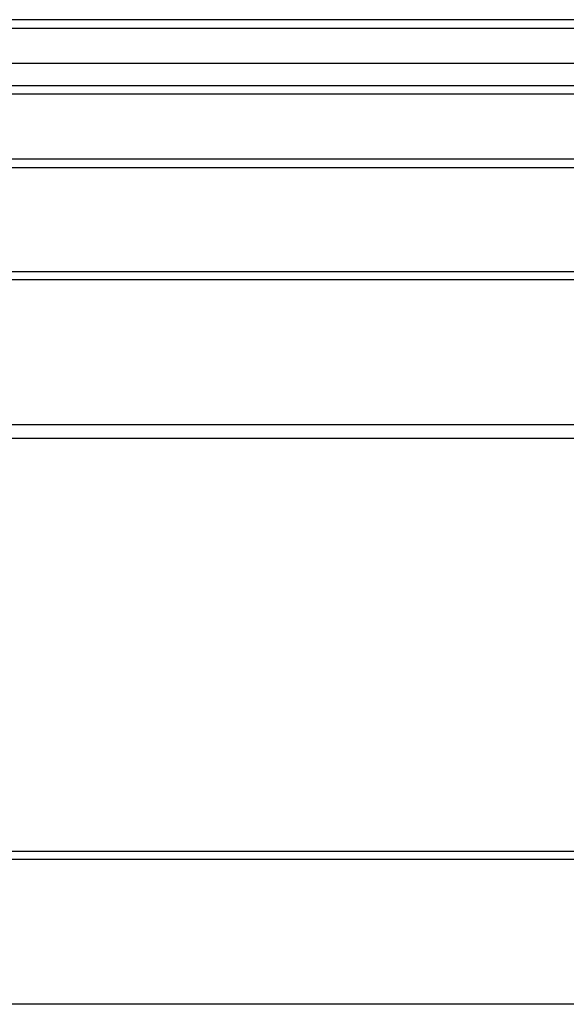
# Model space of a CAD drawing. Header units: inches. Extents: x 32 to 80, y 15.9 to 42.2.
# Tile 35 of 59: x 49.7 to 56, y 29.6 to 41.1. Entities that reach past the tile are written whole.
import ezdxf

# ---------------------------------------------------------------- set-up
doc = ezdxf.new("R2010")
doc.units = ezdxf.units.IN
doc.header["$MEASUREMENT"] = 0
doc.layers.add('Visible Edges(ANSI)', color=7, linetype='Continuous', lineweight=25)
doc.layers.add('Visible Tangent Edges(ANSI)', color=7, linetype='Continuous', lineweight=25)

msp = doc.modelspace()

# ---------------------------------------------------------------- linework, layer by layer
at = {"layer": 'Visible Edges(ANSI)'}
for p, q in [((79.937, 41.067), (32.135, 41.067)), ((79.327, 40.556), (32.745, 40.556)), ((79.139, 40.201), (32.933, 40.201)), ((73.911, 39.442), (47.161, 39.442)), ((42.536, 38.132), (78.536, 38.132)), ((78.536, 36.19), (42.536, 36.19)), ((42.536, 31.382), (78.536, 31.382))]:
    msp.add_line(p, q, dxfattribs=at)
at = {"layer": 'Visible Tangent Edges(ANSI)'}
for p, q in [((32.135, 40.968), (79.937, 40.968)), ((32.803, 40.3), (79.269, 40.3)), ((73.911, 39.343), (47.161, 39.343)), ((42.536, 38.039), (78.536, 38.039)), ((78.536, 36.347), (42.536, 36.347)), ((42.536, 31.289), (78.536, 31.289)), ((78.536, 29.597), (42.536, 29.597))]:
    msp.add_line(p, q, dxfattribs=at)

doc.saveas('drawing.dxf')
